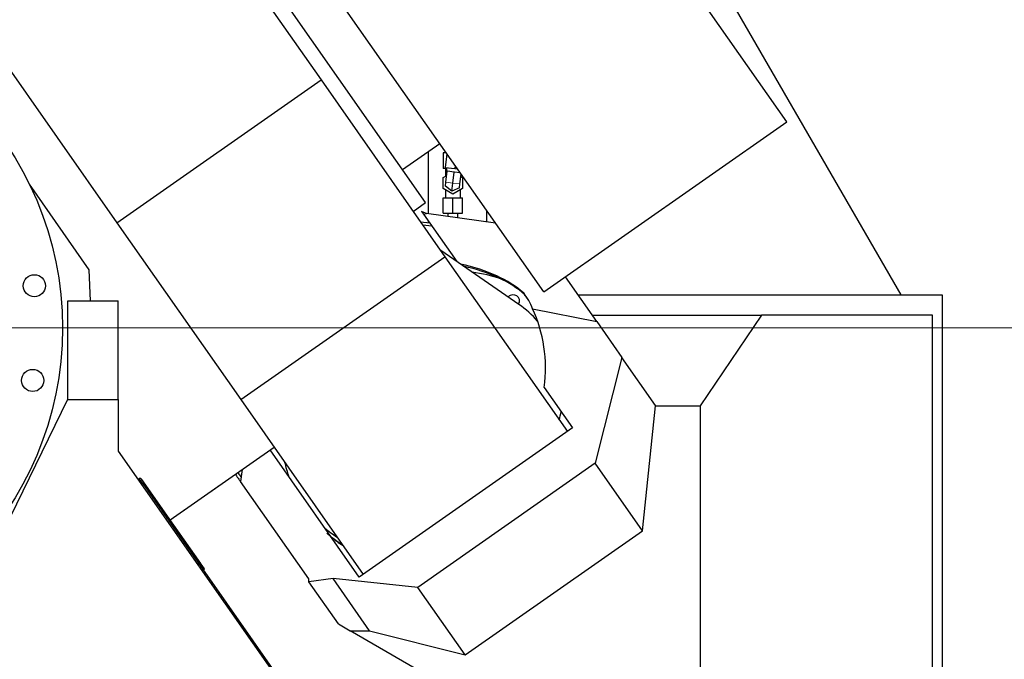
# Model space of a CAD drawing. Header units: inches. Extents: x 0 to 23760, y -13 to 16800.
# Tile 92 of 256: x 8350 to 9325, y 7281 to 7915. Entities that reach past the tile are written whole.
import ezdxf

# ---------------------------------------------------------------- set-up
doc = ezdxf.new("R2010")
doc.units = ezdxf.units.IN
doc.layers.add('1', color=7, linetype='Continuous', true_color=0xffffff)
doc.layers.add('254', color=7, linetype='Continuous', true_color=0xffffff)
doc.styles.add('latin_extended', font='simplex.shx')
doc.dimstyles.get("Standard").update_dxf_attribs({"dimtxt": 0.18, "dimasz": 0.18, "dimexe": 0.18, "dimexo": 0.0625, "dimgap": 0.09, "dimtad": 0, "dimtih": 1, "dimtoh": 1, "dimdec": 4, "dimzin": 0, "dimdsep": 46, "dimtxsty": 'Standard', "dimcen": 0.09, "dimadec": 0, "dimazin": 0, "dimtfac": 1, "dimtdec": 4, "dimtofl": 0, "dimtmove": 0, "dimatfit": 3, "dimfxl": 1, "dimtolj": 1, "dimtzin": 0, "dimarcsym": 0})

# ---------------------------------------------------------------- blocks, each defined once
blk = doc.blocks.new('_U2')
at = {"layer": '254', "color": 3, "linetype": 'Continuous', "lineweight": 13, "transparency": 16777216}
for p, q in [((8107.18, 7609.42), (9858.38, 7609.42)), ((9818.38, 7469.42), (9818.38, 6667.77)), ((8107.18, 6527.77), (9858.38, 6527.77))]:
    blk.add_line(p, q, dxfattribs=at)
at = {"layer": '254', "color": 3, "transparency": 16777216}
for points in [[(9841.71, 7469.42), (9795.04, 7469.42), (9818.38, 7609.42)], [(9795.04, 6667.77), (9841.71, 6667.77), (9818.38, 6527.77)]]:
    blk.add_solid(points, dxfattribs=at)
at = {"layer": 'Defpoints', "color": 0, "transparency": 16777216}
for p in [(8067.18, 7609.42), (8067.18, 6527.77), (9818.38, 6527.77)]:
    blk.add_point(p, dxfattribs=at)
at = {"layer": '254', "color": 2, "lineweight": 13, "transparency": 16777216, "insert": (9608.38, 6835.26), "char_height": 140, "attachment_point": 1, "rotation": 90, "style": 'latin_extended'}
blk.add_mtext('\\A1;1082', dxfattribs=at)

msp = doc.modelspace()

# ---------------------------------------------------------------- linework, layer by layer
at = {"layer": '1', "color": 2, "linetype": 'Continuous', "lineweight": 25}
for p, q in [((8751.794, 7733.548), (8417.973, 8210.294)), ((9109.501, 7813.718), (8885.538, 8133.571)), ((9222.749, 7642.089), (8937.23, 8136.622)), ((8507.255, 8056.484), (8648.162, 7855.249)), ((8868.67, 7645.087), (8644.707, 7964.939)), ((8305.039, 7914.891), (8445.946, 7713.655)), ((8445.946, 7713.655), (8648.162, 7855.249)), ((8648.162, 7855.249), (8770.892, 7679.972)), ((8868.67, 7645.087), (9109.501, 7813.718)), ((8728.851, 7766.314), (8765.713, 7792.125)), ((8754.139, 7783.998), (8754.139, 7722.429)), ((8772.125, 7782.967), (8769.286, 7782.967)), ((8769.286, 7782.967), (8769.286, 7767.467)), ((8772.783, 7782.028), (8771.124, 7768.517)), ((8772.506, 7767.467), (8769.286, 7767.467)), ((8771.124, 7768.517), (8780.553, 7767.359)), ((8771.286, 7767.467), (8771.286, 7759.607)), ((8771.838, 7753.821), (8773.179, 7764.739)), ((8772.613, 7768.334), (8772.186, 7764.86)), ((8772.186, 7764.86), (8773.179, 7764.739)), ((8773.324, 7764.721), (8773.179, 7764.739)), ((8779.982, 7763.903), (8773.324, 7764.721)), ((8778.786, 7752.967), (8780.127, 7763.885)), ((8780.127, 7763.885), (8779.982, 7763.903)), ((8780.271, 7763.868), (8780.127, 7763.885)), ((8785.991, 7763.165), (8780.271, 7763.868)), ((8780.926, 7770.398), (8780.553, 7767.359)), ((8780.553, 7767.359), (8783.289, 7767.023)), ((8769.286, 7758.452), (8772.645, 7760.392)), ((8769.286, 7747.483), (8769.286, 7758.452)), ((8771.346, 7749.809), (8771.838, 7753.821)), ((8777.801, 7744.945), (8778.786, 7752.967)), ((8785.734, 7752.114), (8786.927, 7761.829)), ((8786.629, 7759.409), (8788.286, 7758.452)), ((8788.286, 7758.452), (8788.286, 7747.483)), ((8418.639, 7667.075), (8359.371, 7751.718)), ((8778.786, 7741.998), (8769.286, 7747.483)), ((8771.286, 7746.328), (8771.286, 7738.467)), ((8777.801, 7744.945), (8771.346, 7749.809)), ((8785.241, 7748.103), (8777.801, 7744.945)), ((8788.286, 7747.483), (8778.786, 7741.998)), ((8785.241, 7748.103), (8785.734, 7752.114)), ((8786.286, 7738.467), (8786.286, 7746.328)), ((8739.437, 7724.895), (8751.794, 7733.548)), ((8769.286, 7738.467), (8778.786, 7738.467)), ((8769.286, 7722.967), (8769.286, 7738.467)), ((8778.786, 7738.467), (8788.286, 7738.467)), ((8778.786, 7722.967), (8778.786, 7738.467)), ((8788.286, 7722.967), (8788.286, 7738.467)), ((8752.665, 7722.632), (8747.792, 7724.886)), ((8747.792, 7724.886), (8749.636, 7722.253)), ((8812.286, 7714.461), (8812.286, 7725.587)), ((8445.946, 7713.655), (8568.676, 7538.378)), ((8746.756, 7714.442), (8755.756, 7713.513)), ((8749.636, 7722.253), (8752.665, 7722.632)), ((8749.636, 7722.253), (8782.606, 7675.167)), ((8820.915, 7713.289), (8752.665, 7722.632)), ((8754.139, 7715.811), (8754.139, 7713.669)), ((8769.286, 7722.967), (8778.786, 7722.967)), ((8778.786, 7722.967), (8788.286, 7722.967)), ((8748.864, 7711.432), (8757.863, 7710.503)), ((8844.089, 7632.629), (8766.878, 7686.048)), ((8568.676, 7538.378), (8770.892, 7679.972)), ((8770.892, 7679.972), (8892.176, 7506.762)), ((8419.713, 7636.323), (8418.639, 7667.075)), ((8921.159, 7615.792), (8890.127, 7660.112)), ((8397.283, 7538.684), (8397.283, 7636.325)), ((8397.283, 7636.325), (8447.283, 7636.325)), ((8447.283, 7538.593), (8447.283, 7636.325)), ((8848.566, 7644.204), (8849.733, 7642.537)), ((8902.747, 7642.089), (9263.286, 7642.089)), ((9263.286, 7642.089), (9263.286, 7210.589)), ((8857.609, 7628.382), (8921.159, 7615.792)), ((8916.75, 7622.089), (9084.492, 7622.089)), ((9084.492, 7622.089), (9023.786, 7532.089)), ((9253.786, 7622.089), (9084.492, 7622.089)), ((9253.786, 7236.589), (9253.786, 7622.089)), ((8921.159, 7615.792), (8946.085, 7580.195)), ((8946.085, 7580.195), (8919.725, 7475.302)), ((8979.51, 7532.459), (8946.085, 7580.195)), ((8869.295, 7550.387), (8897.321, 7510.361)), ((8319.721, 7379.657), (8397.283, 7538.684)), ((8397.283, 7538.684), (8397.283, 7538.593)), ((8397.283, 7538.593), (8447.283, 7538.593)), ((8447.283, 7538.593), (8447.283, 7487.325)), ((8568.676, 7538.378), (8689.959, 7365.168)), ((8966.564, 7408.408), (8979.331, 7532.089)), ((8979.331, 7532.089), (8979.51, 7532.459)), ((8979.331, 7532.089), (9023.786, 7532.089)), ((9023.786, 7532.089), (9023.786, 7267.593)), ((8897.321, 7510.361), (8685.98, 7362.378)), ((8498.664, 7419.179), (8601.648, 7491.289)), ((8447.283, 7487.325), (8625.783, 7232.4)), ((8685.98, 7362.378), (8597.668, 7488.501)), ((8919.725, 7475.302), (8744.029, 7352.278)), ((8966.564, 7408.408), (8919.725, 7475.302)), ((8469.494, 7458.219), (8468.096, 7460.217)), ((8498.711, 7419.103), (8563.31, 7464.335)), ((8570.104, 7469.201), (8568.393, 7457.084)), ((8467.328, 7459.57), (8466.918, 7459.283)), ((8468.136, 7458.416), (8467.726, 7458.129)), ((8471.608, 7455.2), (8469.494, 7458.219)), ((8470.379, 7454.34), (8471.608, 7455.2)), ((8490.817, 7430.382), (8470.723, 7459.08)), ((8471.608, 7455.2), (8627.283, 7232.873)), ((8635.97, 7360.575), (8568.393, 7457.084)), ((8496.207, 7422.685), (8490.817, 7430.382)), ((8529.046, 7375.786), (8496.207, 7422.685)), ((8790.868, 7285.384), (8966.564, 7408.408)), ((8528.163, 7374.432), (8529.392, 7375.292)), ((8529.392, 7375.292), (8529.046, 7375.786)), ((8532.649, 7370.641), (8529.392, 7375.292)), ((8531.42, 7369.78), (8532.649, 7370.641)), ((8660.056, 7360.946), (8635.97, 7357.863)), ((8635.97, 7357.863), (8635.97, 7360.575)), ((8665.311, 7315.961), (8635.97, 7357.863)), ((8696.33, 7309.142), (8660.056, 7360.946)), ((8744.029, 7352.278), (8660.056, 7360.946)), ((8790.868, 7285.384), (8744.029, 7352.278)), ((8665.311, 7315.961), (8677.12, 7309.142)), ((8796.285, 7240.342), (8677.12, 7309.142)), ((8677.12, 7309.142), (8696.33, 7309.142)), ((8696.33, 7309.142), (8790.868, 7285.384))]:
    msp.add_line(p, q, dxfattribs=at)
at = {"layer": '1', "color": 110, "linetype": 'Continuous', "lineweight": 13}
for p, q in [((8778.786, 7752.967), (8771.838, 7753.821)), ((8785.734, 7752.114), (8778.786, 7752.967)), ((8470.789, 7454.626), (8468.136, 7458.416)), ((8489.588, 7429.522), (8490.817, 7430.382)), ((8494.978, 7421.825), (8496.207, 7422.685)), ((8527.817, 7374.926), (8529.046, 7375.786))]:
    msp.add_line(p, q, dxfattribs=at)
at = {"layer": '1', "color": 2, "linetype": 'Continuous', "lineweight": 25}
for centre, radius in [((8067.18, 7609.42), 325), ((8364.26, 7651.172), 11), ((8362.622, 7557.326), 11)]:
    msp.add_circle(centre, radius, dxfattribs=at)
for centre, major_axis, ratio, start_param, end_param in [((8682.651, 7584.296), (-184.018, -28.823), 0.4888462, 3.518507, 4.0396548), ((8683.818, 7582.629), (-184.018, -28.823), 0.4888462, 3.518507, 4.027584), ((8758.46, 7523.532), (127.788, 89.478), 0.8660254, 0.5517422, 0.758891), ((8837.515, 7635.327), (-6.144, -4.302), 0.8660254, 2.0886682, 4.8152761), ((8675.565, 7591.696), (-184.018, -28.823), 0.4888462, 3.2303809, 3.4209233), ((8676.732, 7590.029), (-184.018, -28.823), 0.4888462, 3.376629, 3.4209233), ((8843.406, 7626.913), (-6.144, -4.302), 0.8660254, 4.0535381, 4.2628467), ((8760.631, 7531.303), (108.807, 76.188), 0.8660254, 0.095029, 0.3103525), ((8705.768, 7548.562), (140.894, 98.655), 0.8660254, 5.6148974, 6.1369365), ((8760.631, 7531.303), (108.807, 76.188), 0.8660254, 5.495176, 5.5642992), ((8758.46, 7523.532), (127.788, 89.478), 0.8660254, 2.7992572, 2.909213), ((8468.675, 7457.646), (-2.048, -1.434), 0.9396926, 4.3008721, 4.712389), ((8468.675, 7457.646), (1.526, -2.179), 0.9396926, 1.5707963, 2.7300758), ((8468.675, 7457.646), (0.819, 0.574), 0.9396926, 0, 1.5707963), ((8758.46, 7523.532), (127.788, 89.478), 0.8660254, 3.3739723, 3.4839281), ((8764.351, 7515.119), (127.788, 89.478), 0.8660254, 3.3739723, 3.4839281)]:
    msp.add_ellipse(centre, major_axis=major_axis, ratio=ratio, start_param=start_param, end_param=end_param, dxfattribs=at)
for points, degree in [([(8773.786, 7722.967), (8773.786, 7719.74)], 1), ([(8783.786, 7718.371), (8783.786, 7722.967)], 1), ([(8668.932, 7394.36), (8663.582, 7397.861), (8658.54, 7401.752), (8653.859, 7406)], 3)]:
    msp.add_open_spline(points, degree=degree, dxfattribs=at)
for points, knots in [([(8563.739, 7463.731), (8564.735, 7462.309), (8565.715, 7460.91), (8567.327, 7458.607), (8567.969, 7457.69), (8568.603, 7456.785)], [0, 0, 0, 0, 0.5967909, 0.5967909, 1, 1, 1, 1]), ([(8566.117, 7465.565), (8567.022, 7464.273), (8567.913, 7463.001), (8568.946, 7461.525), (8569.102, 7461.303), (8569.257, 7461.082)], [0, 0, 0, 0, 0.8492026, 0.8492026, 1, 1, 1, 1])]:
    msp.add_open_spline(points, degree=3, knots=knots, dxfattribs=at)

# ---------------------------------------------------------------- dimensions: what is measured, and where the dimension line sits
at = {"layer": '254', "color": 2, "linetype": 'Continuous', "lineweight": 13}
dim = msp.add_linear_dim(base=(9818.377, 6527.766), p1=(8067.18, 7609.42), p2=(8067.18, 6527.766), angle=90, dimstyle='Standard', override={"dimscale": 40, "dimtxt": 3.5, "dimasz": 3.5, "dimexe": 1, "dimexo": 1, "dimgap": 1.75, "dimtad": 1, "dimtih": 0, "dimtoh": 0, "dimdec": 0, "dimlfac": 1, "dimzin": 8, "dimdsep": 46, "dimlunit": 2, "dimtxsty": 'latin_extended', "dimsah": 1, "dimse1": 0, "dimse2": 0, "dimsd1": 0, "dimsd2": 0, "dimclrd": 3, "dimclre": 3, "dimclrt": 2, "dimtol": 0, "dimtm": -0.1, "dimtfac": 0.714286, "dimtdec": 3, "dimtofl": 1, "dimtmove": 0, "dimtzin": 8, "dimlwd": 13, "dimlwe": 13}, dxfattribs=at)
dim.commit()
dim.dimension.update_dxf_attribs({"geometry": '_U2', "text_midpoint": (9818.377, 7068.593), "dimtype": 160})

doc.saveas('drawing.dxf')
